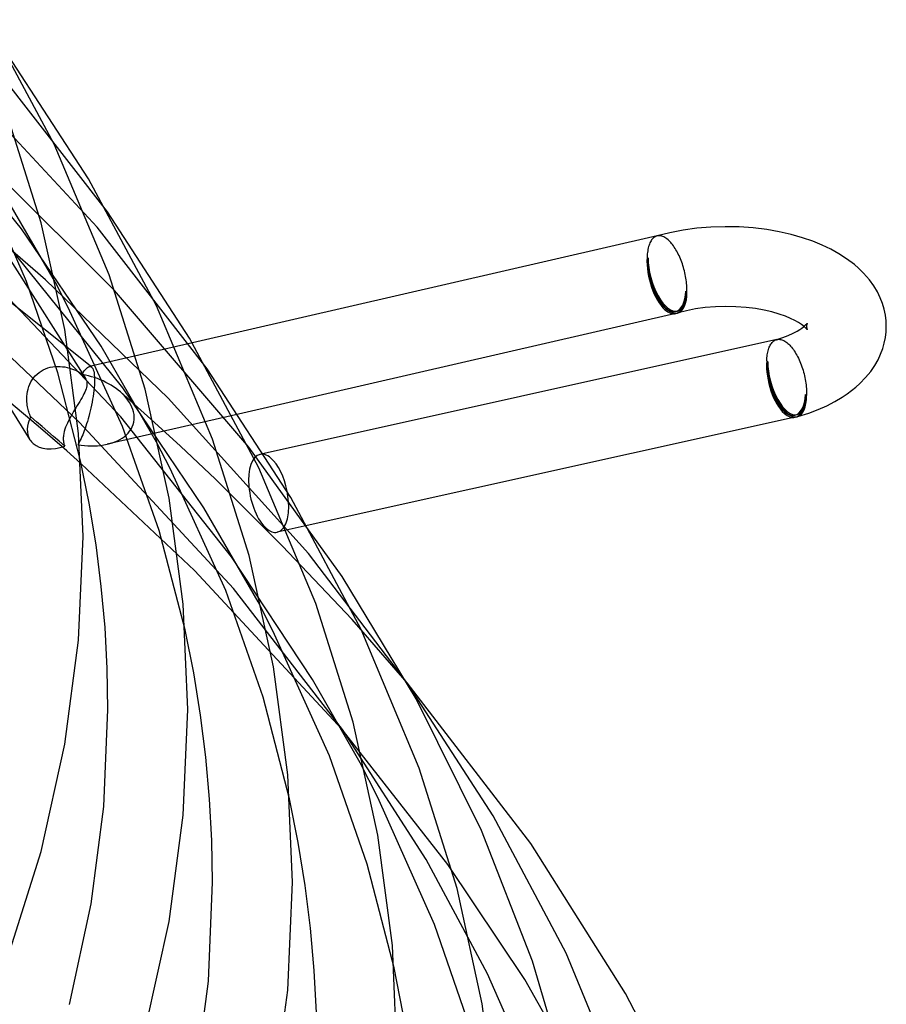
# Model space of a CAD drawing. Header units: millimetres. Extents: x -273 to 273, y -156 to 255.
# Tile 94 of 98: x 229 to 273, y 39 to 88. Entities that reach past the tile are written whole.
import ezdxf

# ---------------------------------------------------------------- set-up
doc = ezdxf.new("R2010")
doc.units = ezdxf.units.MM
doc.layers.add('HIDDEN', color=7, linetype='Continuous')
doc.layers.add('THICK', color=7, linetype='Continuous')

msp = doc.modelspace()

# ---------------------------------------------------------------- linework, layer by layer
at = {"layer": 'HIDDEN'}
for p, q in [((232.965, 77.886), (225.116, 86.297)), ((233.477, 78.649), (228.049, 85.621)), ((229.158, 77.795), (223.375, 84.917)), ((233.826, 74.711), (226.696, 81.789)), ((229.415, 75.159), (227.073, 80.51)), ((230.371, 75.237), (225.156, 79.738)), ((230.862, 75.097), (228.108, 79.849)), ((232.683, 70.865), (223.717, 78.015)), ((233.154, 71.914), (229.158, 77.795)), ((238.483, 70.783), (232.965, 77.886)), ((234.244, 69.825), (228.437, 77.022)), ((260.659, 77.03), (260.637, 76.969)), ((260.683, 77.088), (260.659, 77.03)), ((260.71, 77.141), (260.683, 77.088)), ((260.738, 77.191), (260.71, 77.141)), ((260.769, 77.237), (260.738, 77.191)), ((260.801, 77.278), (260.769, 77.237)), ((260.835, 77.315), (260.801, 77.278)), ((260.87, 77.348), (260.835, 77.315)), ((260.908, 77.376), (260.87, 77.348)), ((260.947, 77.4), (260.908, 77.376)), ((260.987, 77.419), (260.947, 77.4)), ((261.028, 77.434), (260.987, 77.419)), ((261.032, 77.435), (261.028, 77.434)), ((261.032, 77.435), (261.031, 77.435)), ((261.035, 77.436), (261.032, 77.435)), ((261.034, 77.436), (261.032, 77.435)), ((261.036, 77.436), (261.034, 77.436)), ((261.039, 77.437), (261.035, 77.436)), ((261.037, 77.437), (261.036, 77.436)), ((261.039, 77.437), (261.037, 77.437)), ((261.042, 77.438), (261.039, 77.437)), ((261.041, 77.437), (261.039, 77.437)), ((261.046, 77.439), (261.042, 77.438)), ((261.049, 77.439), (261.046, 77.439)), ((234.151, 68.368), (226.3, 76.647)), ((260.55, 76.534), (260.544, 76.451)), ((260.559, 76.613), (260.55, 76.534)), ((260.57, 76.691), (260.559, 76.613)), ((260.583, 76.765), (260.57, 76.691)), ((260.599, 76.836), (260.583, 76.765)), ((260.616, 76.904), (260.599, 76.836)), ((260.637, 76.969), (260.616, 76.904)), ((228.602, 76.247), (232.359, 70.319)), ((260.544, 76.451), (260.54, 76.366)), ((260.54, 76.366), (260.59, 76.323)), ((230.981, 70.579), (229.415, 75.159)), ((236.514, 69.305), (230.371, 75.237)), ((231.508, 73.844), (230.862, 75.097)), ((240.564, 66.851), (233.826, 74.711)), ((262.49, 74.677), (262.54, 74.634)), ((234.222, 67.885), (231.508, 73.844)), ((268.57, 73.064), (268.562, 73.046)), ((268.572, 73.07), (268.57, 73.064)), ((232.077, 68.089), (227.299, 72.62)), ((268.46, 72.86), (268.413, 72.902)), ((268.517, 72.803), (268.46, 72.86)), ((268.554, 72.759), (268.517, 72.803)), ((268.541, 72.944), (268.54, 72.902)), ((268.54, 72.902), (268.541, 72.862)), ((268.546, 72.983), (268.541, 72.944)), ((268.541, 72.862), (268.546, 72.824)), ((268.554, 73.018), (268.546, 72.983)), ((268.546, 72.824), (268.553, 72.79)), ((268.553, 72.79), (268.561, 72.762)), ((268.562, 73.046), (268.554, 73.018)), ((268.57, 72.738), (268.554, 72.759)), ((268.561, 72.762), (268.568, 72.742)), ((268.568, 72.742), (268.572, 72.734)), ((268.572, 72.734), (268.57, 72.738)), ((237.735, 72.081), (232.568, 70.893)), ((266.778, 72.054), (266.809, 72.092)), ((266.809, 72.092), (266.842, 72.127)), ((266.842, 72.127), (266.877, 72.157)), ((266.877, 72.157), (266.913, 72.184)), ((266.913, 72.184), (266.95, 72.206)), ((266.95, 72.206), (266.988, 72.224)), ((266.988, 72.224), (267.028, 72.238)), ((267.028, 72.238), (267.033, 72.239)), ((267.028, 72.238), (267.03, 72.239)), ((267.03, 72.239), (267.032, 72.239)), ((267.032, 72.239), (267.034, 72.24)), ((267.033, 72.239), (267.037, 72.24)), ((267.034, 72.24), (267.037, 72.241)), ((267.037, 72.24), (267.041, 72.242)), ((267.037, 72.241), (267.039, 72.241)), ((267.039, 72.241), (267.041, 72.242)), ((267.041, 72.242), (267.046, 72.243)), ((267.046, 72.243), (267.05, 72.244)), ((267.05, 72.244), (267.055, 72.245)), ((235.941, 67.102), (233.154, 71.914)), ((266.579, 71.551), (266.593, 71.619)), ((266.593, 71.619), (266.609, 71.685)), ((266.609, 71.685), (266.628, 71.748)), ((266.628, 71.748), (266.648, 71.808)), ((266.648, 71.808), (266.67, 71.864)), ((266.67, 71.864), (266.695, 71.917)), ((266.695, 71.917), (266.721, 71.966)), ((266.721, 71.966), (266.748, 72.012)), ((266.748, 72.012), (266.778, 72.054)), ((266.54, 71.17), (266.543, 71.251)), ((266.59, 71.127), (266.54, 71.17)), ((266.543, 71.251), (266.549, 71.329)), ((266.549, 71.329), (266.557, 71.406)), ((266.557, 71.406), (266.567, 71.479)), ((266.567, 71.479), (266.579, 71.551)), ((229.944, 70.514), (230.041, 70.594)), ((230.041, 70.594), (230.145, 70.665)), ((230.145, 70.665), (230.255, 70.727)), ((230.255, 70.727), (230.37, 70.778)), ((230.37, 70.778), (230.487, 70.82)), ((230.487, 70.82), (230.608, 70.852)), ((230.608, 70.852), (230.73, 70.876)), ((230.73, 70.876), (230.853, 70.89)), ((230.853, 70.89), (230.976, 70.896)), ((230.976, 70.896), (231.099, 70.894)), ((231.099, 70.894), (231.219, 70.884)), ((231.219, 70.884), (231.338, 70.868)), ((231.338, 70.868), (231.454, 70.845)), ((231.454, 70.845), (231.566, 70.817)), ((231.566, 70.817), (231.674, 70.783)), ((231.674, 70.783), (231.778, 70.744)), ((231.778, 70.744), (231.876, 70.701)), ((231.876, 70.701), (231.968, 70.655)), ((231.968, 70.655), (232.053, 70.605)), ((232.053, 70.605), (232.131, 70.552)), ((232.2, 70.497), (232.258, 70.591)), ((232.258, 70.591), (232.314, 70.673)), ((232.314, 70.673), (232.369, 70.743)), ((232.369, 70.743), (232.422, 70.8)), ((232.422, 70.8), (232.472, 70.844)), ((232.472, 70.844), (232.521, 70.875)), ((232.521, 70.875), (232.567, 70.893)), ((232.567, 70.893), (232.588, 70.896)), ((232.588, 70.896), (232.608, 70.897)), ((232.608, 70.897), (232.628, 70.894)), ((232.628, 70.894), (232.647, 70.887)), ((232.647, 70.887), (232.665, 70.878)), ((232.665, 70.878), (232.682, 70.866)), ((232.682, 70.866), (232.713, 70.832)), ((232.713, 70.832), (232.74, 70.787)), ((232.74, 70.787), (232.764, 70.729)), ((232.764, 70.729), (232.785, 70.658)), ((232.785, 70.658), (232.801, 70.573)), ((227.694, 70.208), (229.588, 67.22)), ((229.579, 70.003), (229.634, 70.117)), ((229.634, 70.117), (229.698, 70.226)), ((229.698, 70.226), (229.772, 70.329)), ((229.772, 70.329), (229.854, 70.426)), ((229.854, 70.426), (229.944, 70.514)), ((232.128, 66.168), (230.981, 70.579)), ((232.131, 70.552), (232.2, 70.497)), ((232.367, 70.458), (232.211, 70.488)), ((232.211, 70.488), (232.242, 70.46)), ((232.242, 70.46), (232.271, 70.431)), ((232.271, 70.431), (232.297, 70.402)), ((232.297, 70.402), (232.322, 70.372)), ((232.322, 70.372), (232.344, 70.343)), ((232.344, 70.343), (232.363, 70.313)), ((232.363, 70.313), (232.396, 70.251)), ((232.521, 70.422), (232.367, 70.458)), ((232.396, 70.251), (232.421, 70.188)), ((232.421, 70.188), (232.437, 70.123)), ((232.437, 70.123), (232.445, 70.057)), ((232.673, 70.381), (232.521, 70.422)), ((232.823, 70.335), (232.673, 70.381)), ((232.801, 70.573), (232.814, 70.473)), ((232.814, 70.473), (232.822, 70.36)), ((232.822, 70.095), (232.816, 69.965)), ((232.822, 70.36), (232.825, 70.233)), ((232.825, 70.233), (232.822, 70.095)), ((232.971, 70.283), (232.823, 70.335)), ((233.116, 70.227), (232.971, 70.283)), ((233.258, 70.166), (233.116, 70.227)), ((233.396, 70.099), (233.258, 70.166)), ((233.53, 70.029), (233.396, 70.099)), ((229.448, 69.516), (229.468, 69.64)), ((229.468, 69.64), (229.496, 69.764)), ((229.496, 69.764), (229.533, 69.885)), ((229.533, 69.885), (229.579, 70.003)), ((232.338, 69.606), (232.297, 69.52)), ((232.372, 69.688), (232.338, 69.606)), ((232.4, 69.767), (232.372, 69.688)), ((232.422, 69.844), (232.4, 69.767)), ((232.437, 69.917), (232.422, 69.844)), ((232.445, 69.988), (232.437, 69.917)), ((232.445, 70.057), (232.445, 69.988)), ((232.791, 69.688), (232.773, 69.543)), ((232.805, 69.829), (232.791, 69.688)), ((232.816, 69.965), (232.805, 69.829)), ((233.66, 69.954), (233.53, 70.029)), ((233.785, 69.875), (233.66, 69.954)), ((233.904, 69.792), (233.785, 69.875)), ((234.016, 69.707), (233.904, 69.792)), ((234.123, 69.618), (234.016, 69.707)), ((234.229, 69.52), (234.123, 69.618)), ((235.65, 68.26), (234.126, 69.615)), ((238.306, 63.805), (234.244, 69.825)), ((229.268, 68.517), (228.519, 69.144)), ((229.432, 69.266), (229.436, 69.391)), ((229.436, 69.142), (229.432, 69.266)), ((229.436, 69.391), (229.448, 69.516)), ((229.446, 69.02), (229.436, 69.142)), ((232.087, 69.141), (232.025, 69.039)), ((232.145, 69.241), (232.087, 69.141)), ((232.201, 69.337), (232.145, 69.241)), ((232.252, 69.431), (232.201, 69.337)), ((232.297, 69.52), (232.252, 69.431)), ((232.728, 69.247), (232.701, 69.1)), ((232.752, 69.395), (232.728, 69.247)), ((232.773, 69.543), (232.752, 69.395)), ((234.328, 69.419), (234.229, 69.52)), ((234.419, 69.314), (234.328, 69.419)), ((234.503, 69.206), (234.419, 69.314)), ((234.578, 69.094), (234.503, 69.206)), ((243.55, 61.511), (236.514, 69.305)), ((268.54, 69.438), (268.49, 69.481)), ((229.455, 68.949), (229.446, 69.02)), ((229.466, 68.879), (229.455, 68.949)), ((229.48, 68.811), (229.466, 68.879)), ((229.495, 68.743), (229.48, 68.811)), ((229.513, 68.677), (229.495, 68.743)), ((229.532, 68.612), (229.513, 68.677)), ((231.828, 68.717), (231.762, 68.607)), ((231.894, 68.826), (231.828, 68.717)), ((231.96, 68.934), (231.894, 68.826)), ((232.025, 69.039), (231.96, 68.934)), ((232.608, 68.667), (232.574, 68.529)), ((232.641, 68.809), (232.608, 68.667)), ((232.672, 68.953), (232.641, 68.809)), ((232.701, 69.1), (232.672, 68.953)), ((234.646, 68.978), (234.578, 69.094)), ((234.703, 68.859), (234.646, 68.978)), ((234.75, 68.737), (234.703, 68.859)), ((234.785, 68.613), (234.75, 68.737)), ((229.998, 67.897), (229.268, 68.517)), ((229.553, 68.549), (229.532, 68.612)), ((229.576, 68.487), (229.553, 68.549)), ((229.6, 68.427), (229.576, 68.487)), ((229.626, 68.37), (229.6, 68.427)), ((229.914, 68.124), (229.626, 68.37)), ((230.199, 67.88), (229.914, 68.124)), ((231.518, 68.166), (231.466, 68.058)), ((231.574, 68.276), (231.518, 68.166)), ((231.634, 68.386), (231.574, 68.276)), ((231.697, 68.497), (231.634, 68.386)), ((231.762, 68.607), (231.697, 68.497)), ((232.465, 68.137), (232.427, 68.015)), ((232.502, 68.263), (232.465, 68.137)), ((232.539, 68.394), (232.502, 68.263)), ((232.574, 68.529), (232.539, 68.394)), ((240.047, 68.508), (233.464, 66.995)), ((239.692, 61.354), (234.151, 68.368)), ((234.808, 68.49), (234.785, 68.613)), ((234.797, 68.106), (234.816, 68.234)), ((234.819, 68.366), (234.808, 68.49)), ((234.816, 68.234), (234.819, 68.366)), ((237.144, 66.897), (235.65, 68.26)), ((230.717, 67.279), (229.998, 67.897)), ((230.482, 67.635), (230.199, 67.88)), ((230.764, 67.39), (230.482, 67.635)), ((231.309, 67.641), (231.286, 67.54)), ((231.34, 67.743), (231.309, 67.641)), ((231.377, 67.847), (231.34, 67.743)), ((231.419, 67.952), (231.377, 67.847)), ((231.466, 68.058), (231.419, 67.952)), ((239.802, 59.769), (232.077, 68.089)), ((232.31, 67.674), (232.271, 67.57)), ((232.35, 67.783), (232.31, 67.674)), ((232.389, 67.897), (232.35, 67.783)), ((232.427, 68.015), (232.389, 67.897)), ((236.062, 62.674), (234.222, 67.885)), ((234.505, 67.546), (234.587, 67.644)), ((234.587, 67.644), (234.658, 67.75)), ((234.658, 67.75), (234.718, 67.863)), ((234.718, 67.863), (234.765, 67.982)), ((234.765, 67.982), (234.797, 68.106)), ((231.43, 66.659), (230.717, 67.279)), ((231.047, 67.143), (230.764, 67.39)), ((231.33, 66.894), (231.047, 67.143)), ((231.258, 67.327), (231.257, 67.271)), ((231.257, 67.271), (231.258, 67.215)), ((231.262, 67.384), (231.258, 67.327)), ((231.258, 67.215), (231.263, 67.16)), ((231.269, 67.441), (231.262, 67.384)), ((231.263, 67.16), (231.27, 67.105)), ((231.286, 67.54), (231.269, 67.441)), ((232.112, 67.2), (232.072, 67.12)), ((232.152, 67.285), (232.112, 67.2)), ((232.191, 67.376), (232.152, 67.285)), ((232.231, 67.47), (232.191, 67.376)), ((232.271, 67.57), (232.231, 67.47)), ((233.847, 67.113), (233.972, 67.167)), ((233.972, 67.167), (234.091, 67.228)), ((234.091, 67.228), (234.205, 67.296)), ((234.205, 67.296), (234.313, 67.372)), ((234.313, 67.372), (234.413, 67.455)), ((234.413, 67.455), (234.505, 67.546)), ((231.27, 67.105), (231.281, 67.051)), ((231.281, 67.051), (231.294, 66.998)), ((231.294, 66.998), (231.311, 66.946)), ((231.311, 66.946), (231.33, 66.894)), ((232.136, 66.036), (231.43, 66.659)), ((232.032, 67.044), (231.993, 66.974)), ((231.993, 66.974), (232.158, 66.949)), ((232.072, 67.12), (232.032, 67.044)), ((232.158, 66.949), (232.323, 66.93)), ((232.323, 66.93), (232.488, 66.918)), ((232.488, 66.918), (232.652, 66.912)), ((232.652, 66.912), (232.816, 66.914)), ((232.816, 66.914), (232.978, 66.922)), ((232.978, 66.922), (233.138, 66.938)), ((233.138, 66.938), (233.296, 66.961)), ((233.296, 66.961), (233.452, 66.992)), ((233.452, 66.992), (233.587, 67.026)), ((233.587, 67.026), (233.719, 67.066)), ((233.719, 67.066), (233.847, 67.113)), ((236.621, 65.778), (235.941, 67.102)), ((238.887, 65.242), (237.144, 66.897)), ((241.327, 66.533), (241.125, 66.488)), ((237.844, 60.66), (232.162, 66.014)), ((239.404, 59.655), (236.621, 65.778)), ((242.234, 61.895), (238.887, 65.242)), ((241.03, 59.087), (238.306, 63.805)), ((243.49, 62.916), (241.992, 62.583)), ((237.369, 57.694), (236.062, 62.674)), ((245.74, 58.215), (242.234, 61.895)), ((243.757, 55.195), (239.692, 61.354)), ((248.496, 55.052), (243.55, 61.511)), ((245.24, 52.701), (237.844, 60.66)), ((245.26, 52.699), (239.802, 59.769)), ((241.279, 54.321), (239.404, 59.655)), ((241.77, 57.642), (241.03, 59.087)), ((248.514, 55.027), (245.74, 58.215)), ((244.608, 51.368), (241.77, 57.642)), ((246.15, 51.015), (243.757, 55.195)), ((242.609, 49.219), (241.279, 54.321)), ((250.548, 45.932), (245.24, 52.701)), ((249.461, 46.173), (245.26, 52.699)), ((246.504, 45.941), (244.608, 51.368)), ((247.028, 49.279), (246.15, 51.015)), ((249.873, 42.926), (247.028, 49.279)), ((247.849, 40.745), (246.504, 45.941)), ((252.536, 40.447), (249.461, 46.173)), ((254.405, 40.156), (250.548, 45.932)), ((251.75, 37.488), (249.873, 42.926)), ((254.845, 35.193), (252.536, 40.447)), ((257.616, 34.499), (254.405, 40.156))]:
    msp.add_line(p, q, dxfattribs=at)
for centre, start, end in [((261.54, 75.5), 282.9419, 286.1021), ((267.54, 70.304), 282.5141, 286.1019)]:
    msp.add_arc(centre, 1.9, start, end, dxfattribs=at)
for centre, major_axis, ratio, start_param, end_param in [((261.54, 75.5), (0.448, -1.949), 0.461626, -2.134137, -0.563341), ((261.54, 75.5), (0.555, -1.922), 0.433013, -2.158799, -0.061028), ((261.54, 75.5), (-0.426, 1.852), 0.461626, 1.007456, 3.141486), ((261.54, 75.5), (-0.527, 1.825), 0.433013, 0.982794, 3.141586), ((261.54, 75.5), (-0.426, 1.852), 0.461626, 3.141486, 4.149048), ((261.54, 75.5), (-0.527, 1.825), 0.433013, 3.141586, 4.124386), ((261.54, 75.5), (0.448, -1.949), 0.461626, -0.563341, 0.000035), ((267.54, 70.304), (0.433, -1.952), 0.465313, -2.130678, -0.559882), ((267.54, 70.304), (0.555, -1.922), 0.433013, -2.158799, -0.068905), ((267.54, 70.304), (0.412, -1.855), 0.465313, -2.130678, -0.000112), ((267.54, 70.304), (0.527, -1.825), 0.433013, -2.158799, -0.000007), ((231.137, 68.512), (0.866, 2.107), 0.560265, -0.185808, -0.180406), ((231.137, 68.512), (0.866, 2.107), 0.560265, -0.19121, -0.185808), ((267.54, 70.304), (0.412, -1.855), 0.465313, -0.000112, 1.010914), ((267.54, 70.304), (0.527, -1.825), 0.433013, -0.000007, 0.982794), ((231.277, 68.291), (-1.689, -1.071), 0.645218, -0.828367, 0), ((267.54, 70.304), (0.433, -1.952), 0.465313, -0.559882, 0.00003), ((231.277, 68.291), (-1.689, -1.071), 0.645218, 0, 0.191724), ((231.277, 68.291), (-1.689, -1.071), 0.645218, 0.191724, 1.211815), ((241.559, 64.536), (-0.433, 1.952), 0.465313, 0.00003, 2.581711), ((241.559, 64.536), (-0.433, 1.952), 0.465313, -0.248378, 0.00003), ((241.559, 64.536), (-0.433, 1.952), 0.465313, -3.141562, -1.619972), ((241.559, 64.536), (-0.433, 1.952), 0.465313, 2.581711, 3.141623)]:
    msp.add_ellipse(centre, major_axis=major_axis, ratio=ratio, start_param=start_param, end_param=end_param, dxfattribs=at)
at = {"layer": 'THICK'}
for p, q in [((230.793, 82.044), (227.449, 88.28)), ((232.523, 80.297), (228.47, 86.514)), ((230.157, 78.103), (228.378, 83.724)), ((233.561, 75.484), (230.793, 82.044)), ((235.93, 73.93), (232.523, 80.297)), ((237.597, 72.315), (233.477, 78.649)), ((231.341, 72.749), (230.157, 78.103)), ((261.684, 77.599), (261.041, 77.437)), ((262.352, 77.727), (261.684, 77.599)), ((263.04, 77.821), (262.352, 77.727)), ((263.742, 77.879), (263.04, 77.821)), ((264.45, 77.902), (263.742, 77.879)), ((265.16, 77.888), (264.45, 77.902)), ((265.866, 77.838), (265.16, 77.888)), ((266.539, 77.756), (265.866, 77.838)), ((267.159, 77.649), (266.539, 77.756)), ((267.759, 77.513), (267.159, 77.649)), ((268.34, 77.347), (267.759, 77.513)), ((261.05, 77.44), (237.735, 72.081)), ((261.094, 77.447), (261.049, 77.439)), ((261.141, 77.45), (261.094, 77.447)), ((261.188, 77.448), (261.141, 77.45)), ((261.237, 77.44), (261.188, 77.448)), ((261.286, 77.427), (261.237, 77.44)), ((261.336, 77.41), (261.286, 77.427)), ((261.387, 77.387), (261.336, 77.41)), ((261.437, 77.359), (261.387, 77.387)), ((261.488, 77.326), (261.437, 77.359)), ((261.539, 77.289), (261.488, 77.326)), ((261.591, 77.247), (261.539, 77.289)), ((261.637, 77.205), (261.591, 77.247)), ((261.682, 77.159), (261.637, 77.205)), ((261.728, 77.11), (261.682, 77.159)), ((261.773, 77.057), (261.728, 77.11)), ((261.817, 77.002), (261.773, 77.057)), ((268.858, 77.168), (268.34, 77.347)), ((269.322, 76.979), (268.858, 77.168)), ((261.861, 76.943), (261.817, 77.002)), ((261.904, 76.881), (261.861, 76.943)), ((261.947, 76.816), (261.904, 76.881)), ((261.988, 76.748), (261.947, 76.816)), ((262.029, 76.677), (261.988, 76.748)), ((262.069, 76.604), (262.029, 76.677)), ((262.107, 76.529), (262.069, 76.604)), ((262.145, 76.451), (262.107, 76.529)), ((269.757, 76.771), (269.322, 76.979)), ((270.159, 76.549), (269.757, 76.771)), ((270.549, 76.298), (270.159, 76.549)), ((262.181, 76.372), (262.145, 76.451)), ((262.215, 76.29), (262.181, 76.372)), ((262.248, 76.207), (262.215, 76.29)), ((262.28, 76.123), (262.248, 76.207)), ((262.31, 76.036), (262.28, 76.123)), ((262.339, 75.949), (262.31, 76.036)), ((270.941, 76.001), (270.549, 76.298)), ((262.366, 75.861), (262.339, 75.949)), ((262.391, 75.772), (262.366, 75.861)), ((262.414, 75.683), (262.391, 75.772)), ((262.436, 75.593), (262.414, 75.683)), ((262.455, 75.503), (262.436, 75.593)), ((271.15, 75.82), (270.941, 76.001)), ((271.403, 75.572), (271.15, 75.82)), ((271.693, 75.239), (271.403, 75.572)), ((235.37, 69.757), (233.561, 75.484)), ((262.473, 75.413), (262.455, 75.503)), ((262.489, 75.323), (262.473, 75.413)), ((262.502, 75.234), (262.489, 75.323)), ((262.514, 75.145), (262.502, 75.234)), ((262.524, 75.057), (262.514, 75.145)), ((262.531, 74.97), (262.524, 75.057)), ((271.911, 74.938), (271.693, 75.239)), ((262.536, 74.884), (262.531, 74.97)), ((262.54, 74.799), (262.536, 74.884)), ((262.541, 74.716), (262.54, 74.799)), ((262.54, 74.634), (262.541, 74.716)), ((272.092, 74.634), (271.911, 74.938)), ((272.234, 74.343), (272.092, 74.634)), ((272.348, 74.05), (272.234, 74.343)), ((272.433, 73.762), (272.348, 74.05)), ((238.744, 67.244), (235.93, 73.93)), ((261.988, 73.551), (240.047, 68.508)), ((262.516, 73.686), (262.094, 73.578)), ((262.975, 73.776), (262.516, 73.686)), ((263.461, 73.843), (262.975, 73.776)), ((263.967, 73.885), (263.461, 73.843)), ((264.482, 73.902), (263.967, 73.885)), ((264.998, 73.891), (264.482, 73.902)), ((265.509, 73.854), (264.998, 73.891)), ((265.982, 73.795), (265.509, 73.854)), ((266.407, 73.72), (265.982, 73.795)), ((266.805, 73.628), (266.407, 73.72)), ((267.173, 73.521), (266.805, 73.628)), ((272.493, 73.474), (272.433, 73.762)), ((267.477, 73.414), (267.173, 73.521)), ((267.734, 73.307), (267.477, 73.414)), ((267.954, 73.2), (267.734, 73.307)), ((268.136, 73.098), (267.954, 73.2)), ((268.29, 72.996), (268.136, 73.098)), ((268.545, 73.032), (268.566, 73.06)), ((268.566, 73.06), (268.572, 73.07)), ((272.528, 73.188), (272.493, 73.474)), ((272.54, 72.902), (272.528, 73.188)), ((232.025, 67.529), (231.341, 72.749)), ((267.861, 72.556), (268.062, 72.662)), ((268.062, 72.662), (268.21, 72.753)), ((268.21, 72.753), (268.302, 72.816)), ((268.413, 72.902), (268.29, 72.996)), ((268.302, 72.816), (268.378, 72.874)), ((268.378, 72.874), (268.439, 72.925)), ((268.439, 72.925), (268.493, 72.976)), ((268.493, 72.976), (268.545, 73.032)), ((272.496, 72.349), (272.529, 72.625)), ((272.529, 72.625), (272.54, 72.902)), ((241.067, 65.816), (237.597, 72.315)), ((267.055, 72.245), (241.327, 66.533)), ((267.041, 72.242), (267.352, 72.343)), ((267.055, 72.245), (267.1, 72.252)), ((267.1, 72.252), (267.147, 72.255)), ((267.147, 72.255), (267.194, 72.252)), ((267.194, 72.252), (267.243, 72.244)), ((267.243, 72.244), (267.292, 72.232)), ((267.292, 72.232), (267.342, 72.214)), ((267.342, 72.214), (267.393, 72.191)), ((267.352, 72.343), (267.625, 72.449)), ((267.393, 72.191), (267.443, 72.164)), ((267.443, 72.164), (267.495, 72.132)), ((267.495, 72.132), (267.546, 72.094)), ((267.546, 72.094), (267.597, 72.053)), ((267.625, 72.449), (267.861, 72.556)), ((272.361, 71.794), (272.44, 72.071)), ((272.44, 72.071), (272.496, 72.349)), ((267.597, 72.053), (267.645, 72.009)), ((267.645, 72.009), (267.693, 71.962)), ((267.693, 71.962), (267.74, 71.912)), ((267.74, 71.912), (267.786, 71.857)), ((267.786, 71.857), (267.832, 71.8)), ((267.832, 71.8), (267.878, 71.738)), ((267.878, 71.738), (267.923, 71.674)), ((267.923, 71.674), (267.966, 71.606)), ((267.966, 71.606), (268.009, 71.535)), ((272.255, 71.51), (272.361, 71.794)), ((268.009, 71.535), (268.051, 71.462)), ((268.051, 71.462), (268.091, 71.386)), ((268.091, 71.386), (268.131, 71.307)), ((268.131, 71.307), (268.169, 71.227)), ((268.169, 71.227), (268.205, 71.144)), ((268.205, 71.144), (268.24, 71.059)), ((271.956, 70.937), (272.124, 71.23)), ((272.124, 71.23), (272.255, 71.51)), ((242.671, 64.332), (238.483, 70.783)), ((268.24, 71.059), (268.274, 70.972)), ((268.274, 70.972), (268.305, 70.884)), ((268.305, 70.884), (268.335, 70.795)), ((268.335, 70.795), (268.363, 70.705)), ((268.363, 70.705), (268.39, 70.613)), ((268.39, 70.613), (268.414, 70.522)), ((271.503, 70.338), (271.758, 70.649)), ((271.758, 70.649), (271.956, 70.937)), ((268.414, 70.522), (268.436, 70.429)), ((268.436, 70.429), (268.457, 70.336)), ((268.457, 70.336), (268.475, 70.243)), ((268.475, 70.243), (268.491, 70.15)), ((268.491, 70.15), (268.505, 70.058)), ((271.206, 70.035), (271.503, 70.338)), ((236.574, 64.296), (235.37, 69.757)), ((268.505, 70.058), (268.517, 69.966)), ((268.517, 69.966), (268.526, 69.875)), ((268.526, 69.875), (268.533, 69.785)), ((268.533, 69.785), (268.538, 69.696)), ((268.538, 69.696), (268.541, 69.609)), ((268.541, 69.609), (268.541, 69.522)), ((270.571, 69.521), (270.798, 69.688)), ((270.798, 69.688), (271.01, 69.86)), ((271.01, 69.86), (271.206, 70.035)), ((268.541, 69.522), (268.54, 69.438)), ((269.548, 68.929), (269.953, 69.137)), ((269.953, 69.137), (270.328, 69.359)), ((270.328, 69.359), (270.571, 69.521)), ((268.654, 68.561), (269.114, 68.736)), ((269.114, 68.736), (269.548, 68.929)), ((267.973, 68.351), (243.49, 62.916)), ((268.094, 68.382), (268.654, 68.561)), ((232.25, 62.362), (232.025, 67.529)), ((240.583, 61.411), (238.744, 67.244)), ((245.24, 60.357), (240.564, 66.851)), ((232.558, 64.034), (232.128, 66.168)), ((232.14, 66.033), (232.136, 66.036)), ((232.145, 66.029), (232.14, 66.033)), ((232.149, 66.025), (232.145, 66.029)), ((232.153, 66.021), (232.149, 66.025)), ((232.157, 66.018), (232.153, 66.021)), ((232.162, 66.014), (232.157, 66.018)), ((243.927, 59.004), (241.067, 65.816)), ((237.271, 58.973), (236.574, 64.296)), ((246.203, 57.703), (242.671, 64.332)), ((232.9, 61.947), (232.558, 64.034)), ((232.025, 57.174), (232.25, 62.362)), ((233.164, 59.869), (232.9, 61.947)), ((241.808, 55.844), (240.583, 61.411)), ((248.953, 54.237), (245.24, 60.357)), ((233.351, 57.807), (233.164, 59.869)), ((237.5, 53.702), (237.271, 58.973)), ((245.795, 53.065), (243.927, 59.004)), ((233.463, 55.755), (233.351, 57.807)), ((237.801, 55.528), (237.369, 57.694)), ((249.111, 50.764), (246.203, 57.703)), ((231.34, 51.955), (232.025, 57.174)), ((242.517, 50.416), (241.808, 55.844)), ((233.5, 53.702), (233.463, 55.755)), ((238.146, 53.411), (237.801, 55.528)), ((252.819, 48.367), (248.496, 55.052)), ((254.712, 46.971), (248.514, 55.027)), ((252.241, 47.635), (248.953, 54.237)), ((233.293, 48.842), (233.5, 53.702)), ((237.27, 48.401), (237.5, 53.702)), ((238.412, 51.302), (238.146, 53.411)), ((247.042, 47.391), (245.795, 53.065)), ((230.151, 46.581), (231.34, 51.955)), ((238.6, 49.209), (238.412, 51.302)), ((242.75, 45.042), (242.517, 50.416)), ((251.008, 44.718), (249.111, 50.764)), ((238.712, 47.126), (238.6, 49.209)), ((243.045, 47.023), (242.609, 49.219)), ((232.664, 43.952), (233.293, 48.842)), ((236.571, 43.069), (237.27, 48.401)), ((256.476, 41.476), (252.819, 48.367)), ((247.763, 41.859), (247.042, 47.391)), ((254.801, 41.082), (252.241, 47.635)), ((238.75, 45.041), (238.712, 47.126)), ((243.392, 44.875), (243.045, 47.023)), ((259.455, 39.467), (254.712, 46.971)), ((228.409, 41.062), (230.151, 46.581)), ((238.539, 40.076), (238.75, 45.041)), ((242.515, 39.629), (242.75, 45.042)), ((243.659, 42.735), (243.392, 44.875)), ((252.276, 38.938), (251.008, 44.718)), ((231.57, 38.908), (232.664, 43.952)), ((235.356, 37.578), (236.571, 43.069)), ((243.849, 40.611), (243.659, 42.735)), ((248, 36.382), (247.763, 41.859)), ((259.477, 34.284), (256.476, 41.476)), ((256.469, 35.406), (254.801, 41.082)), ((243.962, 38.497), (243.849, 40.611)), ((248.288, 38.517), (247.849, 40.745)), ((237.897, 35.08), (238.539, 40.076)), ((241.801, 34.184), (242.515, 39.629)), ((262.729, 33.18), (259.455, 39.467)), ((253.009, 33.302), (252.276, 38.938))]:
    msp.add_line(p, q, dxfattribs=at)
for centre, major_axis, ratio, start_param, end_param in [((261.54, 75.5), (0.448, -1.949), 0.461626, 0.000035, 1.007456), ((261.54, 75.5), (0.555, -1.922), 0.433013, -0.000007, 0.982794), ((261.54, 75.5), (0.555, -1.922), 0.433013, -0.061028, -0.000007), ((267.54, 70.304), (0.433, -1.952), 0.465313, 0.00003, 1.010914), ((267.54, 70.304), (0.555, -1.922), 0.433013, -0.000007, 0.982794), ((267.54, 70.304), (0.555, -1.922), 0.433013, -0.068905, -0.000007), ((241.559, 64.536), (-0.433, 1.952), 0.465313, -0.559882, -0.248378), ((241.559, 64.536), (-0.433, 1.952), 0.465313, -1.619972, -0.559882)]:
    msp.add_ellipse(centre, major_axis=major_axis, ratio=ratio, start_param=start_param, end_param=end_param, dxfattribs=at)

doc.saveas('drawing.dxf')
